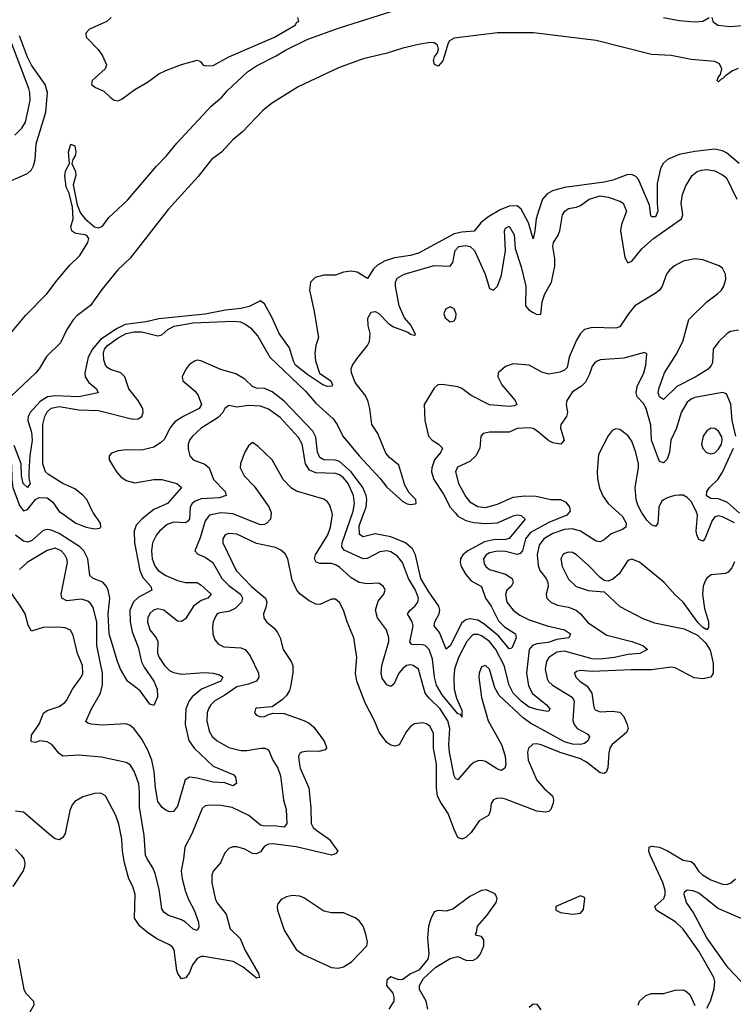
# Model space of a CAD drawing. Header units: inches. Extents: x 1694797 to 1849917, y 907313 to 1017959.
# Tile 117 of 256: x 1724271 to 1727884, y 957514 to 962498. Entities that reach past the tile are written whole.
import ezdxf

# ---------------------------------------------------------------- set-up
doc = ezdxf.new("R2010")
doc.units = ezdxf.units.IN
doc.header["$MEASUREMENT"] = 0
doc.layers.add('B7925', color=7, linetype='Continuous')
doc.layers.add('B7926', color=7, linetype='Continuous')

msp = doc.modelspace()

# ---------------------------------------------------------------- linework, layer by layer
at = {"layer": 'B7925', "color": 5}
for points, elevation in [([(1725281.6, 960000), (1725231.8, 959990), (1725210, 959961.5), (1725184.1, 959875.8), (1725158.4, 959810), (1725173.2, 959793.2), (1725210, 959778.5), (1725249.4, 959750), (1725293.8, 959670), (1725330, 959634), (1725388.4, 959590), (1725399.3, 959570), (1725393.6, 959550), (1725361.7, 959518.3), (1725330, 959502.9), (1725284.4, 959495.6), (1725271.5, 959490), (1725262.1, 959477.9), (1725250.2, 959450), (1725246.9, 959426.9), (1725249.3, 959389.3), (1725259, 959359), (1725277, 959337), (1725304.3, 959324.3), (1725390, 959318.4), (1725413.1, 959310), (1725438.2, 959278.2), (1725480.6, 959190), (1725482, 959170), (1725470, 959149.9), (1725430, 959134.7), (1725370, 959121.5), (1725310, 959078.7), (1725259.3, 959050), (1725238.6, 959030), (1725226.4, 959010), (1725219.8, 958990), (1725218.7, 958950), (1725230, 958897.1), (1725246.2, 958870), (1725270, 958847.8), (1725330, 958813.5), (1725390, 958798.3), (1725420.8, 958799.2), (1725491.6, 958811.6), (1725511.6, 958811.6), (1725530, 958801.6), (1725552.9, 958750), (1725578.5, 958710), (1725591.3, 958670), (1725606, 958550), (1725619.6, 958499.6), (1725624.1, 958430), (1725609.2, 958410.8), (1725557.8, 958417.8), (1725510, 958416.3), (1725490, 958421.1), (1725430.8, 958470), (1725346.6, 958510), (1725290, 958520.7), (1725237.2, 958522.8), (1725210, 958518.7), (1725194, 958506), (1725142.4, 958377.6), (1725107, 958310), (1725101, 958250), (1725088.5, 958190), (1725092.9, 958150), (1725110, 958084.9), (1725125.2, 958045.2), (1725154.5, 957990), (1725176.5, 957930), (1725177.7, 957902.3), (1725170, 957888), (1725150, 957894.7), (1725110.6, 957930.6), (1725090, 957941.5), (1725024.2, 957964.2), (1725001.2, 957981.2), (1724990, 957996.9), (1724977.6, 958097.6), (1724956, 958176), (1724945.1, 958205.1), (1724915.9, 958250), (1724908.1, 958270), (1724900.7, 958370), (1724877.7, 958510), (1724877.9, 958590), (1724873.4, 958630), (1724850, 958695.1), (1724830, 958725.7), (1724810, 958738), (1724684.8, 958764.8), (1724570, 958775.4), (1724490, 958771), (1724470, 958783), (1724433, 958830), (1724410, 958842.7), (1724372.8, 958847.3), (1724350, 958838.9), (1724330, 958843.7), (1724328.1, 958848.1), (1724330, 958875.8), (1724370, 958932.2), (1724391.3, 958988.7), (1724410, 959001), (1724470, 959021.8), (1724498.8, 959041.2), (1724508.3, 959051.7), (1724538.7, 959110), (1724582.5, 959170), (1724590, 959188.2), (1724588.4, 959230), (1724564.1, 959290), (1724542.2, 959382.2), (1724527.9, 959407.9), (1724500.8, 959420.8), (1724463.3, 959423.3), (1724390, 959421.1), (1724330, 959403), (1724313.8, 959433.8), (1724298.5, 959490), (1724275.6, 959530), (1724210, 959620.2)], 660), ([(1724927, 960000), (1724889.5, 959970), (1724860.9, 959939.1), (1724850.1, 959909.9), (1724852.9, 959850), (1724878.9, 959710), (1724894.3, 959674.3), (1724934.2, 959630), (1724939.6, 959610), (1724870, 959573.4), (1724847.9, 959552.1), (1724829.3, 959510), (1724830.8, 959450), (1724840.4, 959400.4), (1724870, 959321.5), (1724887.4, 959247.4), (1724900.4, 959220.4), (1724949.2, 959150), (1724967.2, 959110), (1724968.5, 959070), (1724950, 959026.6), (1724930, 959033.3), (1724880.5, 959100.5), (1724816.3, 959150), (1724781.4, 959210), (1724765.6, 959250), (1724724.7, 959390), (1724719.5, 959490), (1724726.5, 959570), (1724718.5, 959610), (1724709.6, 959629.6), (1724691.4, 959651.4), (1724643, 959670), (1724625.2, 959685.2), (1724616, 959770), (1724595.9, 959810), (1724575.4, 959830), (1724470, 959896.7), (1724430, 959914.9), (1724410, 959918.1), (1724390, 959912.8), (1724330, 959860.1), (1724310, 959853.4), (1724290, 959858.9), (1724250, 959889.1)], 620), ([(1725131.7, 960000), (1725130.1, 959970), (1725121.2, 959958.8), (1725110, 959951.8), (1725050, 959955.1), (1725017.3, 959942.7), (1724978.5, 959910), (1724963.2, 959890), (1724943.9, 959850), (1724938.2, 959810), (1724941.1, 959770), (1724954.3, 959734.3), (1724972.5, 959710), (1725010, 959685.3), (1725070, 959659.6), (1725110, 959649.6), (1725170, 959649.3), (1725190, 959636.5), (1725240.3, 959590), (1725223.8, 959570), (1725190, 959559), (1725151.6, 959530), (1725110, 959465.7), (1725090, 959452), (1725070, 959454), (1725000.4, 959510), (1724970, 959516), (1724948.1, 959510), (1724930, 959491.9), (1724919.4, 959470), (1724917.6, 959450), (1724929.4, 959410), (1724961.3, 959370), (1724970.2, 959350.2), (1724968.1, 959291.9), (1724977, 959270), (1725004.8, 959230), (1725030, 959204.3), (1725050, 959193.3), (1725090, 959184.7), (1725206, 959194), (1725250, 959191.2), (1725282.4, 959182.4), (1725300.2, 959170), (1725290, 959149.9), (1725191, 959109), (1725143.6, 959070), (1725128.1, 959050), (1725111.5, 959010), (1725109.1, 958930), (1725127.9, 958850), (1725153.9, 958810), (1725250, 958719.8), (1725355.1, 958675.1), (1725363.4, 958663.4), (1725368.5, 958631.5), (1725350, 958619.8), (1725310, 958635), (1725250, 958638.5), (1725170, 958659.1), (1725130, 958663.2), (1725109, 958650), (1725070, 958518), (1725050, 958490.6), (1725030, 958488.7), (1725010, 958497.7), (1724992.3, 958510), (1724970, 958541.6), (1724958.1, 958610), (1724952, 958692), (1724939.7, 958750), (1724919.9, 958799.9), (1724890, 958856.2), (1724850, 958909), (1724830, 958925.3), (1724810, 958933.3), (1724687.8, 958927.8), (1724631.9, 958931.9), (1724616.6, 958936.6), (1724606.2, 958946.2), (1724634.5, 959010), (1724679.9, 959090), (1724689.4, 959130.6), (1724689.4, 959190.6), (1724661.3, 959330), (1724662, 959450), (1724642.1, 959522.1), (1724630, 959543.1), (1724615.7, 959555.7), (1724584.4, 959564.4), (1724510, 959557), (1724484.6, 959570), (1724480.8, 959590), (1724512.4, 959750), (1724509.8, 959770), (1724500.2, 959790), (1724481.4, 959810), (1724450, 959822.7), (1724410, 959811.2), (1724308, 959750), (1724270, 959715.3)], 640), ([(1724483.6, 960000), (1724554.8, 959950), (1724607, 959930), (1724650, 959921.7), (1724675.9, 959924.1), (1724682.4, 959930), (1724679.2, 959950), (1724643.8, 960000)], 580), ([(1725543.6, 960000), (1725541.4, 959970), (1725522.8, 959950), (1725510, 959943), (1725490, 959940.9), (1725350, 959997.2), (1725312.5, 960000)], 660), ([(1727304.9, 960000), (1727323.2, 959983.2), (1727341.1, 959950), (1727339.5, 959930), (1727322.7, 959917.3), (1727265, 959895), (1727230, 959865.3), (1727210, 959854.8), (1727190, 959859.4), (1727110, 959908.8), (1727070, 959920.6), (1727030, 959917.5), (1726970, 959897.7), (1726924.8, 959870), (1726901, 959839), (1726890.5, 959790), (1726895.7, 959735.7), (1726904.8, 959710), (1726936, 959670), (1726944.5, 959650), (1726947, 959630), (1726936.5, 959590), (1726938, 959578), (1726939.5, 959570), (1726959.5, 959550), (1726994.5, 959534.5), (1727050, 959523.8), (1727088.8, 959508.8), (1727110.6, 959490.6), (1727150, 959444.7), (1727243.3, 959383.3), (1727370.4, 959350), (1727426, 959330), (1727450.4, 959310), (1727410.8, 959290), (1727350, 959285.3), (1727282.4, 959270), (1727210, 959261.2), (1727170, 959262.3), (1727030, 959302.3), (1726990, 959297.1), (1726950.9, 959270), (1726937.7, 959250), (1726931.4, 959210), (1726941.4, 959161.4), (1726948.4, 959148.4), (1726968.3, 959130), (1727068.8, 959068.8), (1727077.8, 959050), (1727071.5, 958951.5), (1727077.9, 958930), (1727093.5, 958910), (1727143.4, 958883.4), (1727155.2, 958870), (1727150, 958849.8), (1727130, 958834.4), (1727110.1, 958829.9), (1727070, 958830.8), (1727030, 958843.7), (1726857.5, 958937.5), (1726822, 958962), (1726698.2, 959078.2), (1726676, 959116), (1726650, 959211.2), (1726630, 959229.6), (1726610, 959222), (1726597.4, 959190), (1726595.6, 959170), (1726610, 959066.8), (1726643.2, 958950), (1726710.9, 958830), (1726729.4, 958770), (1726732.4, 958727.6), (1726726.7, 958710), (1726710, 958697.7), (1726690, 958703.7), (1726630, 958742.9), (1726610, 958748.8), (1726590, 958747.5), (1726570, 958738.3), (1726550, 958720.8), (1726490, 958649.7), (1726477.1, 958657.1), (1726470.7, 958670.7), (1726447.5, 958790), (1726443.1, 958830), (1726448.7, 958910), (1726438.7, 958950), (1726400.3, 959010), (1726343.7, 959063.7), (1726323.1, 959090), (1726290, 959210.7), (1726262.9, 959230), (1726250, 959233.5), (1726230, 959229.8), (1726210, 959214.3), (1726190.9, 959190), (1726166, 959134), (1726150, 959123.7), (1726130, 959130.8), (1726105.7, 959165.8), (1726101.2, 959190), (1726104.7, 959230), (1726139.5, 959350), (1726140.6, 959370), (1726128.1, 959410), (1726083.4, 959470), (1726073, 959510), (1726085.4, 959554.6), (1726115.1, 959590), (1726121.6, 959610), (1726113.6, 959630), (1726090, 959646), (1726030, 959642), (1725990, 959649.8), (1725950, 959673.3), (1725890, 959727.8), (1725870, 959738.5), (1725850, 959745), (1725790, 959745.9), (1725772.8, 959752.8), (1725763.7, 959770), (1725768, 959790), (1725831.8, 959890), (1725845.4, 959930), (1725854.3, 959994.3), (1725852.8, 960000)], 660), ([(1727049.2, 960000), (1727040.8, 959990), (1726950, 959953.5), (1726856.7, 959903.3), (1726831.3, 959870), (1726816.3, 959810), (1726804.1, 959795.9), (1726790, 959790.9), (1726730, 959806.9), (1726690, 959807.5), (1726650, 959798.8), (1726632.3, 959790), (1726619.4, 959770), (1726623.3, 959743.3), (1726631.1, 959730), (1726650, 959715.7), (1726730.9, 959690.9), (1726764.9, 959670), (1726770.2, 959650), (1726759.1, 959630), (1726737.5, 959610), (1726730.9, 959589.1), (1726738, 959550), (1726770, 959508.7), (1726803.6, 959483.6), (1726850, 959459.8), (1726942, 959430), (1727030.1, 959410.1), (1727059.7, 959390), (1727050.6, 959370), (1726990, 959360.3), (1726946.3, 959346.3), (1726890, 959338.9), (1726867.5, 959330), (1726849.7, 959310), (1726837.8, 959190), (1726846.5, 959126.5), (1726868, 959088), (1726939, 959030), (1726955.8, 959010), (1726950, 958998.4), (1726943.4, 958996.6), (1726890, 959005.8), (1726850, 959018.9), (1726810, 959048), (1726770.3, 959090), (1726748.7, 959130), (1726724.5, 959230), (1726682.5, 959310), (1726650, 959351.2), (1726610, 959379), (1726590, 959386.4), (1726570, 959385.4), (1726560.3, 959379.7), (1726534.2, 959350), (1726493.5, 959270), (1726472.7, 959210), (1726469.1, 959169.1), (1726471.3, 959110), (1726483.3, 959063.3), (1726510, 959003), (1726510, 958967.3), (1726502, 958982), (1726490, 958985.3), (1726410, 959081.4), (1726380.5, 959130), (1726370.6, 959170), (1726361.6, 959261.6), (1726344.9, 959310), (1726323.5, 959330), (1726310, 959334.3), (1726255.7, 959335.7), (1726246.7, 959346.7), (1726263.7, 959430), (1726258.3, 959450), (1726235, 959490), (1726247.3, 959510), (1726272.2, 959530), (1726287.4, 959550), (1726289.4, 959570), (1726275.7, 959610), (1726239.9, 959670), (1726209.9, 959750), (1726183.5, 959783.5), (1726150, 959805.2), (1726130, 959809.4), (1726094.5, 959805.5), (1726030, 959771.1), (1726010, 959769.4), (1725913.3, 959813.3), (1725901.8, 959830), (1725903.8, 959850), (1725955.8, 960000)], 640), ([(1726476.8, 960000), (1726490, 959985.2), (1726530, 959964), (1726570, 959952.4), (1726630, 959947.6), (1726690, 959952), (1726770, 959987.1), (1726790, 959991.4), (1726810, 959988.4), (1726830.2, 959970), (1726750, 959873), (1726730, 959866.5), (1726670, 959865), (1726625.1, 959854.9), (1726539.5, 959810), (1726514.7, 959790), (1726502.7, 959770), (1726501.1, 959750), (1726506.8, 959730), (1726529.1, 959690), (1726557.4, 959657.4), (1726609, 959629), (1726630.1, 959570), (1726658.2, 959530), (1726694.9, 959454.9), (1726724.9, 959424.9), (1726780.7, 959390), (1726784.8, 959370), (1726762.4, 959317.6), (1726750, 959314.5), (1726697.6, 959377.6), (1726620.9, 959440.9), (1726590, 959459.5), (1726550, 959465.5), (1726530, 959460.5), (1726510, 959445.7), (1726450, 959329), (1726430, 959312.1), (1726395.7, 959395.7), (1726369.8, 959430), (1726372.2, 959450), (1726394.8, 959490), (1726398.3, 959510), (1726393.2, 959530), (1726342.3, 959602.3), (1726302.2, 959670), (1726275.8, 959790), (1726260.5, 959820.5), (1726223.7, 959850), (1726150, 959880.6), (1726070, 959895.1), (1726010, 959880.7), (1725991.9, 959891.9), (1725990, 959936), (1726013.7, 960000)], 620), ([(1727504.6, 960000), (1727501.3, 959950), (1727490, 959933), (1727470, 959941), (1727445.8, 959965.8), (1727422.7, 960000)], 660), ([(1727890, 959951.5), (1727830, 959981.4), (1727810, 959986.9), (1727790, 959982), (1727776.8, 959963.2), (1727740.2, 959870), (1727730, 959859.2), (1727710, 959867.9), (1727699.2, 959890), (1727695.9, 959910), (1727703.4, 959990), (1727700.1, 960000)], 660), ([(1727890, 959754.5), (1727877, 959723), (1727858.7, 959701.3), (1727844.8, 959695.2), (1727771.4, 959688.6), (1727750, 959671.8), (1727742, 959658), (1727731, 959629), (1727728.7, 959590), (1727738, 959518), (1727758.3, 959450), (1727758.4, 959421.6), (1727750, 959409), (1727730, 959420.9), (1727705.5, 959445.5), (1727630.7, 959550), (1727588, 959588), (1727533.3, 959650), (1727410, 959753.2), (1727370, 959768.4), (1727350, 959760.5), (1727306.3, 959693.7), (1727273.5, 959666.5), (1727250, 959656.4), (1727230, 959659.8), (1727210, 959674.8), (1727150, 959736.8), (1727090, 959789.8), (1727070, 959801.2), (1727050, 959803.8), (1727030, 959796.4), (1727021.7, 959790), (1727011.5, 959770), (1727017.2, 959730), (1727050, 959666.5), (1727089.2, 959629.2), (1727150, 959608.3), (1727230, 959602.7), (1727310, 959527.7), (1727426.9, 959466.9), (1727485.6, 959445.6), (1727635.5, 959415.5), (1727702.8, 959382.8), (1727743.4, 959343.4), (1727767.2, 959307.2), (1727781.8, 959241.8), (1727781.7, 959190), (1727770, 959169.7), (1727730, 959161.1), (1727686.5, 959166.5), (1727590, 959217), (1727570, 959221.2), (1727470, 959207.3), (1727367.6, 959207.6), (1727170, 959198.8), (1727110, 959203.9), (1727090, 959199.2), (1727080.8, 959190), (1727087, 959170), (1727106.8, 959150), (1727144.6, 959124.6), (1727168.6, 959090), (1727178.6, 959018.6), (1727184.6, 959004.6), (1727210, 958995.2), (1727270, 958998.9), (1727310, 958992.9), (1727330, 958970.3), (1727347.1, 958930), (1727351.8, 958910), (1727342.7, 958890), (1727271.1, 958830), (1727259.1, 958810), (1727253.3, 958786.7), (1727248.1, 958711.9), (1727239.7, 958690), (1727230, 958682.4), (1727210, 958685.8), (1727140.4, 958740.4), (1727110, 958756.2), (1727008.3, 958788.3), (1726911.7, 958828.3), (1726890, 958832.9), (1726868.6, 958831.4), (1726846.8, 958810), (1726842.2, 958790), (1726845.4, 958750), (1726889.3, 958649.3), (1726926.9, 958606.9), (1726968.2, 958570), (1726973.9, 958550), (1726972.4, 958532.4), (1726959.5, 958500.5), (1726950.1, 958489.9), (1726933.8, 958486.2), (1726890, 958491.2), (1726730, 958552.5), (1726710, 958557), (1726684.3, 958555.7), (1726670.2, 958549.8), (1726657.4, 958530), (1726653.8, 958490), (1726645.3, 958470), (1726596.7, 958443.3), (1726556.7, 958383.3), (1726530, 958359.4), (1726510, 958349.8), (1726490, 958359.1), (1726470, 958399.8), (1726440.5, 958480.5), (1726400.3, 958540.3), (1726386.2, 958570), (1726380.6, 958610), (1726380.6, 958730), (1726365.5, 958810), (1726365.4, 958885.4), (1726350, 958921.1), (1726330, 958934.5), (1726310, 958939.8), (1726270, 958934.8), (1726250, 958921), (1726230, 958896), (1726192.8, 958827.2), (1726170, 958820.5), (1726150, 958825.4), (1726130, 958839.7), (1726091.2, 958891.2), (1726067.7, 958950), (1726020.2, 959040.2), (1725977.7, 959150), (1725971.6, 959190), (1725977.4, 959270), (1725962.8, 959370), (1725928.7, 959450), (1725909.7, 959510), (1725890, 959547.6), (1725870, 959564.4), (1725850, 959565.1), (1725790, 959538.3), (1725770, 959539.7), (1725736.5, 959556.5), (1725690, 959591.8), (1725674.2, 959610), (1725650, 959661.6), (1725629, 959770), (1725614.3, 959794.3), (1725592.4, 959812.4), (1725566, 959826), (1725470, 959847.2), (1725370, 959894), (1725330, 959898), (1725310.4, 959890), (1725299.3, 959870), (1725299.8, 959850), (1725366.7, 959710), (1725444.5, 959630), (1725514.7, 959570), (1725521.5, 959550), (1725517.5, 959522.5), (1725504.9, 959490), (1725506.3, 959470), (1725520.3, 959450), (1725558.9, 959418.9), (1725576.8, 959396.8), (1725589.3, 959369.3), (1725605.4, 959310), (1725646, 959250), (1725653.8, 959230), (1725653.5, 959193.5), (1725644.2, 959130), (1725636.8, 959103.2), (1725622.1, 959077.9), (1725602.3, 959057.7), (1725550, 959019.5), (1725470, 959013.3), (1725464, 959010), (1725459.1, 958990), (1725470, 958977.3), (1725490, 958968.7), (1725510, 958970.7), (1725530, 958982), (1725552.8, 958987.2), (1725610, 958986.7), (1725710, 958950.2), (1725736.9, 958936.9), (1725758.9, 958918.9), (1725810.4, 958850), (1725824, 958816), (1725824.9, 958810), (1725817.2, 958802.8), (1725786.3, 958793.7), (1725730, 958795.5), (1725699.1, 958790), (1725690, 958783.6), (1725682.8, 958770), (1725683.8, 958750), (1725690.4, 958709.6), (1725735.2, 958610), (1725745.6, 958510), (1725746, 958430), (1725756.5, 958410), (1725770, 958397.7), (1725838.6, 958350), (1725882, 958290), (1725870, 958276), (1725850, 958269.8), (1725670.8, 958310.8), (1725552.9, 958327.1), (1725530, 958325.3), (1725510, 958314.7), (1725490, 958286), (1725470, 958275.2), (1725450, 958278.1), (1725410, 958300.3), (1725370, 958312), (1725350, 958311.1), (1725330, 958302.4), (1725310, 958280.9), (1725287.6, 958230), (1725251.7, 958190), (1725243.6, 958170), (1725243.5, 958130), (1725259.8, 958050), (1725269.5, 958029.6), (1725316.3, 957970), (1725336.1, 957896.1), (1725388, 957848), (1725411.4, 957790), (1725480.3, 957670), (1725484.7, 957650), (1725470, 957647.1), (1725402.7, 957702.7), (1725351.2, 957731.2), (1725203.9, 957756), (1725190, 957755.8), (1725170, 957746.5), (1725145.5, 957714.5), (1725130, 957674.5), (1725112.1, 957647.9), (1725090, 957642.9), (1725070.8, 957670.8), (1725066.1, 957686.1), (1725052.4, 957790), (1725044, 957804), (1725030, 957816.1), (1724965.2, 957845.2), (1724917.6, 957877.5), (1724879.2, 957910), (1724852.1, 957950), (1724856.1, 958070), (1724844.1, 958110), (1724823.7, 958150), (1724801.5, 958230), (1724791.3, 958290), (1724788.8, 958350), (1724773.2, 958426.8), (1724758, 958470), (1724704.5, 958570), (1724682.3, 958582.3), (1724650, 958582), (1724590, 958564.4), (1724550, 958540.5), (1724536.5, 958523.5), (1724525.1, 958494.9), (1724500.4, 958379.6), (1724490, 958359), (1724470, 958346), (1724450, 958352.3), (1724430, 958367.3), (1724290, 958486.6), (1724250, 958492.3)], 680), ([(1727750, 957494.4), (1727768.4, 957530), (1727787.5, 957592.5), (1727790.9, 957630), (1727786, 957650), (1727710, 957783.9), (1727630, 957894.4), (1727593.6, 957930), (1727494.4, 957990), (1727487, 958010), (1727531.8, 958050), (1727539.6, 958070), (1727539, 958090), (1727527, 958130), (1727463.9, 958270), (1727456.8, 958290), (1727458.7, 958310), (1727470, 958315.4), (1727510, 958308.9), (1727551.1, 958291.1), (1727630, 958243.3), (1727670, 958236.3), (1727684.6, 958224.6), (1727708.5, 958188.5), (1727728.4, 958170), (1727770, 958145.1), (1727830, 958122.7), (1727850, 958121.4), (1727870, 958127.7), (1727895.8, 958150)], 680), ([(1724250, 958299), (1724278.5, 958270), (1724291.2, 958250), (1724296.9, 958230), (1724295.6, 958210), (1724287.6, 958190), (1724235.6, 958110)], 680), ([(1726336.8, 957490), (1726329.8, 957530), (1726295.6, 957590), (1726295.1, 957610), (1726315.8, 957644.2), (1726378.3, 957701.7), (1726450, 957745.8), (1726490, 957755.5), (1726530, 957737), (1726564.7, 957735.3), (1726589.4, 957750), (1726604.2, 957770), (1726620.5, 957810), (1726620.9, 957840.9), (1726610, 957857.2), (1726583.1, 957863.1), (1726578, 957870), (1726583.1, 957876.9), (1726589.5, 957910), (1726636.1, 957963.9), (1726683.5, 958030), (1726687.8, 958050), (1726679.5, 958070), (1726670, 958077.6), (1726633.2, 958093.2), (1726610, 958090.9), (1726550, 958059.8), (1726464.8, 957995.2), (1726430, 957986.2), (1726390, 957989.7), (1726370, 957982), (1726352.4, 957947.6), (1726340.9, 957910), (1726336, 957850), (1726343, 957770), (1726336.7, 957743.3), (1726292.4, 957687.6), (1726250, 957669.3), (1726210, 957639.3), (1726190, 957638), (1726150, 957653.6), (1726130, 957637.2), (1726127.6, 957610), (1726161, 957570), (1726166, 957550), (1726164.7, 957530), (1726140.7, 957490)], 720), ([(1727923.2, 957630), (1727858.3, 957698.3), (1727750.9, 957850), (1727680.6, 957980.6), (1727646.5, 958030), (1727634.8, 958070), (1727636.6, 958083.4), (1727650, 958093.8), (1727678, 958090), (1727710, 958077.8), (1727810, 957998.9), (1727930, 957946.5)], 660), ([(1724263.1, 957743.1), (1724292.5, 957590), (1724301.5, 957570), (1724340.6, 957530), (1724343.2, 957510), (1724309.2, 957450), (1724303, 957430), (1724302.1, 957410), (1724314.1, 957350), (1724314.1, 957305.9), (1724309, 957271), (1724290, 957256.5), (1724187.5, 957310)], 680), ([(1727402.2, 957510), (1727409.2, 957530), (1727441.4, 957558.6), (1727470, 957568.1), (1727530, 957568.7), (1727590, 957586.4), (1727628.1, 957588.1), (1727642.1, 957582.1), (1727663.4, 957563.4), (1727690, 957508.2)], 680), ([(1726850, 957500.2), (1726870, 957516.9), (1726890, 957514.9), (1726910, 957486.4)], 680)]:
    msp.add_lwpolyline(points, dxfattribs=dict(at, elevation=elevation))
at = {"layer": 'B7925', "color": 5, "elevation": 720}
for points in [[(1725650, 958065.4), (1725621.4, 958058.6), (1725595.3, 958044.7), (1725577.6, 958022.4), (1725573.7, 958010), (1725576.1, 957990), (1725609.6, 957890), (1725670, 957791), (1725706.1, 957766.1), (1725850, 957700.5), (1725882.6, 957697.4), (1725910, 957703.8), (1725951, 957729), (1726028.3, 957810), (1726032.4, 957830), (1726024.1, 957870), (1726009.8, 957910), (1725990, 957937.6), (1725970, 957952.4), (1725910, 957977.4), (1725850, 957977.1), (1725810, 957985.7), (1725710, 958054), (1725690, 958061.4)], [(1727110, 958064), (1726984.7, 958010), (1726984.7, 957990), (1727010, 957978.8), (1727070, 957970.8), (1727110, 957976), (1727125.6, 957994.4), (1727132.7, 958050), (1727130, 958055.3)]]:
    msp.add_lwpolyline(points, close=True, dxfattribs=at)
at = {"layer": 'B7926', "color": 5}
for points, elevation in [([(1724207.4, 960890), (1724299.6, 961000.4), (1724408.4, 961110), (1724459.9, 961180.1), (1724524.4, 961255.6), (1724574.8, 961305.2), (1724615.6, 961370), (1724620.2, 961390), (1724610, 961405.7), (1724601.3, 961410), (1724556.2, 961416.2), (1724542.7, 961422.7), (1724535, 961430), (1724530.4, 961450), (1724541.1, 961490), (1724539, 961550), (1724520.6, 961620.6), (1724506.9, 961650), (1724498.6, 961710), (1724504, 961736), (1724522.4, 961770), (1724517.8, 961830), (1724530, 961868), (1724550, 961859.1), (1724555.9, 961830), (1724552.1, 961810), (1724539.6, 961790), (1724534.7, 961770), (1724553.8, 961730), (1724554.7, 961710), (1724542.4, 961662.4), (1724561.9, 961561.9), (1724579.5, 961519.5), (1724602.9, 961490), (1724649.7, 961449.7), (1724670, 961444.9), (1724690, 961453.4), (1724722.6, 961497.4), (1724815.9, 961584.1), (1724962.7, 961757.3), (1725012.9, 961807.1), (1725067.3, 961872.7), (1725239.6, 962060.4), (1725294, 962106), (1725321.9, 962138.1), (1725425.1, 962234.9), (1725470, 962264.7), (1725570, 962315.5), (1725616, 962344), (1725730, 962399.2), (1725890, 962457.7), (1726188.8, 962551.2)], 540), ([(1724734.6, 962510), (1724711.4, 962488.6), (1724624.9, 962450), (1724606.4, 962430), (1724607.3, 962410), (1724668.3, 962348.3), (1724690, 962315.5), (1724710.2, 962270), (1724703.8, 962250), (1724638, 962190), (1724634, 962170), (1724655, 962155), (1724697.1, 962137.1), (1724730, 962103.8), (1724750, 962090.5), (1724770, 962088.5), (1724790, 962098.4), (1724854.5, 962145.5), (1724918.2, 962181.8), (1724975.8, 962224.2), (1725010, 962242), (1725090, 962271), (1725170, 962293), (1725186.1, 962286.1), (1725198.4, 962270), (1725210, 962264.5), (1725250, 962267), (1725330.3, 962309.7), (1725560.4, 962410), (1725666, 962470), (1725674.9, 962485.1), (1725684, 962490), (1725679, 962510)], 560), ([(1727530.3, 962510.3), (1727610, 962493.8), (1727690, 962487.2), (1727730, 962491.7), (1727762, 962510)], 540), ([(1727774.7, 962510), (1727779.8, 962490), (1727806.5, 962470), (1727870, 962464.8), (1727930, 962469.1)], 540), ([(1727908.8, 962251.2), (1727880.7, 962239.3), (1727845.2, 962214.8), (1727830, 962198.8), (1727822.2, 962197.8), (1727810, 962183.1), (1727802.3, 962190), (1727809.3, 962210), (1727819.1, 962220.9), (1727826.7, 962250), (1727814.2, 962274.2), (1727790, 962286.5), (1727670, 962297.5), (1727570, 962317.5), (1727470, 962322.8), (1727190, 962393.2), (1726872, 962432), (1726690, 962431.6), (1726470, 962404.9), (1726447.8, 962392.2), (1726439.7, 962380.3), (1726412.7, 962290), (1726390, 962263.2), (1726370.9, 962270.9), (1726366.5, 962290), (1726370.8, 962310), (1726386.4, 962330), (1726392.2, 962350), (1726386.1, 962370), (1726370, 962381.2), (1726350, 962382.9), (1726290, 962372.9), (1726210, 962353.8), (1726131.6, 962328.4), (1726010, 962300.4), (1725885.5, 962254.5), (1725681, 962159), (1725545.8, 962074.2), (1725502, 962038), (1725399.6, 961930), (1725349.3, 961890.7), (1725291.9, 961828.1), (1725242.7, 961790), (1725175.1, 961704.9), (1725022.5, 961537.5), (1724830, 961291), (1724768, 961232), (1724687.4, 961132.6), (1724630, 961051.9), (1724560.9, 960999.1), (1724541.1, 960978.9), (1724509.5, 960930.5), (1724476.8, 960863.2), (1724406.4, 960793.6), (1724370, 960731.8), (1724350.8, 960709.2), (1724227.7, 960592.3)], 540), ([(1724230, 961683.7), (1724310, 961720.2), (1724330, 961738.2), (1724341.4, 961758.6), (1724348.4, 961790), (1724354.5, 961870), (1724402.5, 962030), (1724411.1, 962130), (1724399.1, 962170), (1724330, 962267.8), (1724310, 962308.2), (1724270, 962417.4)], 560), ([(1724246.1, 961913.9), (1724282, 961950), (1724299.5, 961980.5), (1724323.9, 962090), (1724322.3, 962130), (1724316.7, 962150), (1724225.5, 962390)], 580), ([(1727914.2, 961770), (1727850, 961824.7), (1727830, 961834.6), (1727790, 961843), (1727690, 961831.3), (1727610, 961815.2), (1727551.7, 961790), (1727529.5, 961770), (1727515.5, 961744.5), (1727499.1, 961670), (1727498.6, 961570), (1727502.7, 961530), (1727490, 961499.8), (1727470, 961501.1), (1727467.2, 961507.2), (1727460.3, 961560.3), (1727403.5, 961690), (1727390, 961705.3), (1727373.5, 961713.5), (1727350, 961714.5), (1727273.7, 961686.3), (1727230, 961675.5), (1727030, 961649.4), (1726968.5, 961631.5), (1726942.3, 961617.7), (1726917.8, 961590), (1726897.3, 961530), (1726885.4, 961490), (1726879.7, 961430), (1726870, 961389.8), (1726846.6, 961470), (1726810, 961539.5), (1726790, 961555.9), (1726750, 961554.9), (1726703.7, 961536.3), (1726641.6, 961498.5), (1726606.4, 961470), (1726572.8, 961427.2), (1726510, 961423.3), (1726470, 961414.9), (1726290, 961316), (1726250, 961304.1), (1726167.8, 961292.2), (1726121.8, 961278.2), (1726083.4, 961256.6), (1726062.5, 961237.5), (1726031.3, 961188.7), (1725979.6, 961219.6), (1725950, 961225.5), (1725910, 961220.5), (1725870, 961205.6), (1725810, 961205), (1725766.6, 961193.4), (1725743.7, 961170), (1725737.6, 961130), (1725760.6, 961030), (1725783.8, 960890), (1725770.4, 960849.6), (1725765.5, 960810), (1725768.1, 960771.9), (1725789, 960709), (1725846.4, 960670), (1725854.9, 960650), (1725850, 960642.9), (1725830, 960641.5), (1725805.1, 960650), (1725730, 960700.7), (1725667.6, 960750), (1725656.5, 960770), (1725637.1, 960837.1), (1725583.9, 960910), (1725550, 960989.7), (1725510, 961059.7), (1725490, 961075.3), (1725432.9, 961047.1), (1725390, 961035.8), (1725312.6, 961027.4), (1725210, 961007.7), (1724975.4, 960984.6), (1724911.2, 960968.8), (1724804.9, 960955.1), (1724764, 960936), (1724680.5, 960879.5), (1724640.1, 960830), (1724617, 960790), (1724600.6, 960710), (1724602.2, 960690), (1724621.7, 960661.7), (1724660.3, 960630), (1724668, 960610), (1724570, 960589.6), (1724450, 960594.8), (1724411.4, 960588.6), (1724373.8, 960566.2), (1724323.2, 960510), (1724313.2, 960490), (1724312.1, 960470), (1724330.9, 960410.9), (1724334.2, 960370), (1724322.3, 960290), (1724317, 960210), (1724317, 960177), (1724323.5, 960150), (1724310.3, 960130), (1724288.6, 960151.4), (1724280.8, 960190), (1724279.1, 960250), (1724243.3, 960343.3)], 560), ([(1724643.8, 960000), (1724642.2, 960002.2), (1724610.5, 960070), (1724590.7, 960090.7), (1724550, 960123.3), (1724490, 960150.1), (1724416, 960196), (1724401, 960210), (1724388.6, 960250), (1724387.4, 960450), (1724397.3, 960490), (1724410, 960512.8), (1724430, 960531.2), (1724470, 960540.5), (1724570, 960523.4), (1724670, 960519.9), (1724844.4, 960475.6), (1724870, 960477.4), (1724890, 960489.8), (1724896.8, 960510), (1724894.1, 960530), (1724870.8, 960570), (1724823.4, 960630), (1724803.2, 960690), (1724783.1, 960710), (1724730, 960728.3), (1724716.9, 960736.9), (1724705.5, 960750), (1724697.2, 960777.2), (1724694.8, 960810), (1724700.8, 960830), (1724714.9, 960850), (1724770, 960888.7), (1724810, 960909.2), (1724850, 960918), (1724890, 960917.6), (1724970, 960898.7), (1724990, 960903), (1725020.1, 960930), (1725053.8, 960946.2), (1725150, 960963.7), (1725352.3, 960972.3), (1725388.5, 960968.5), (1725416.1, 960956.1), (1725439.2, 960939.2), (1725475.9, 960895.9), (1725537.8, 960790), (1725717.6, 960617.6), (1725770, 960557.9), (1725857.4, 960477.4), (1725877.5, 960450), (1725907.4, 960390), (1725989.9, 960290), (1726096.5, 960176.5), (1726130, 960132), (1726210, 960058.8), (1726232.2, 960047.8), (1726250, 960044.6), (1726272.6, 960047.4), (1726279.1, 960050), (1726276.5, 960070), (1726243.3, 960103.3), (1726221.7, 960141.7), (1726190, 960243.9), (1726142.8, 960282.8), (1726124.6, 960304.6), (1726083.6, 960403.6), (1726053.5, 960450), (1726043.8, 960530), (1726033.8, 960570), (1726019, 960599), (1725970, 960662.2), (1725951, 960710), (1725949.7, 960730.3), (1725956.8, 960750), (1725977.6, 960782.4), (1726031.1, 960850), (1726041.6, 960870), (1726044.9, 960910), (1726035.3, 960950), (1726033.3, 960986.7), (1726050, 961018.4), (1726070, 961022), (1726090, 961010.7), (1726139.3, 960959.3), (1726163, 960943), (1726236.1, 960916.1), (1726250, 960906.1), (1726270, 960901.7), (1726275.2, 960904.8), (1726252.4, 960950), (1726218.8, 960990), (1726193, 961050), (1726174.5, 961150), (1726174.2, 961170), (1726182.2, 961190), (1726218.4, 961210), (1726370, 961253.3), (1726450, 961250.7), (1726464.1, 961270), (1726476.4, 961330), (1726494.7, 961350), (1726530, 961356), (1726551.6, 961350), (1726574, 961330), (1726627.2, 961210), (1726650, 961138), (1726670, 961128.5), (1726690.1, 961150), (1726710, 961204.5), (1726731.3, 961330), (1726725.8, 961430), (1726730, 961442.7), (1726750, 961453), (1726774.7, 961410), (1726780.3, 961340.4), (1726810, 961247.8), (1726832.8, 961150), (1726831.9, 961050), (1726848, 961030), (1726870, 961016.6), (1726890, 961005.6), (1726910, 961007.1), (1726916.2, 961070), (1726930.6, 961110), (1726963.6, 961170), (1726979.8, 961250), (1726980.5, 961290), (1726970.2, 961350), (1726973.4, 961370), (1726995.5, 961404.5), (1727005.5, 961430), (1727019.6, 961510), (1727030.4, 961530), (1727050, 961543.1), (1727090, 961548.7), (1727110, 961557.4), (1727154.3, 961590), (1727210, 961606.7), (1727250, 961600.2), (1727310, 961579.8), (1727326, 961570), (1727343.5, 961530), (1727318.8, 961461.2), (1727313.7, 961430), (1727335.1, 961295.1), (1727350, 961268), (1727370, 961276.2), (1727421.2, 961338.8), (1727479.8, 961390), (1727621.3, 961490), (1727628.9, 961510), (1727620.5, 961570), (1727626.1, 961613.9), (1727643.2, 961656.8), (1727675.6, 961710), (1727700.4, 961730), (1727722.9, 961737.1), (1727750, 961739.4), (1727790, 961732.5), (1727830, 961713.6), (1727850, 961698), (1727901.5, 961590)], 580), ([(1727910, 960926.1), (1727870, 960919.6), (1727852.6, 960910), (1727810.6, 960870), (1727781.8, 960830), (1727778.1, 960761.9), (1727772.9, 960747.1), (1727756.6, 960730), (1727691.2, 960688.8), (1727598.3, 960641.7), (1727530, 960576.3), (1727510, 960589.7), (1727503.4, 960610), (1727506.3, 960630), (1727535.9, 960710), (1727595.6, 960804.4), (1727629.2, 960870), (1727659.3, 960980.7), (1727750.5, 961069.5), (1727804.5, 961110), (1727824.5, 961130), (1727836.2, 961150), (1727845.6, 961185.6), (1727844.8, 961210), (1727830, 961240.5), (1727811.9, 961251.9), (1727730, 961283), (1727690, 961287.7), (1727630, 961275.5), (1727587.2, 961252.8), (1727560.9, 961230), (1727546, 961210), (1727523.9, 961150), (1727510.1, 961130), (1727488, 961112), (1727386.2, 961050), (1727352.7, 961010), (1727310, 960943.9), (1727290, 960937.1), (1727170, 960939.9), (1727130, 960929.8), (1727110, 960909.8), (1727090, 960876.4), (1727053.3, 960790), (1727042.5, 960737.5), (1727030, 960724), (1727005.2, 960714.8), (1726950, 960704.7), (1726914.1, 960714.1), (1726850, 960749.7), (1726770, 960755.8), (1726730, 960743.6), (1726693, 960710), (1726692, 960690), (1726712.4, 960650), (1726780.3, 960570), (1726788.5, 960550), (1726776.9, 960543.1), (1726750, 960539.9), (1726650, 960548.9), (1726556.4, 960596.4), (1726510, 960630.9), (1726490, 960640.4), (1726410, 960652.3), (1726387.3, 960650), (1726370, 960632.7), (1726318.9, 960550), (1726323, 960470), (1726341.2, 960390), (1726359.3, 960370), (1726391.3, 960350), (1726412.1, 960330), (1726403.2, 960310), (1726371.3, 960270), (1726357.5, 960230), (1726355.8, 960210), (1726367.4, 960170), (1726416.2, 960096.2), (1726450.1, 960030), (1726476.8, 960000)], 620), ([(1727897.4, 960390), (1727879.2, 960470), (1727871.8, 960551.8), (1727850, 960605.1), (1727830, 960611), (1727690, 960586), (1727670, 960577.9), (1727650, 960561.5), (1727619.8, 960510), (1727596.9, 960430), (1727567.3, 960370), (1727560.9, 960310), (1727550, 960273.6), (1727530, 960255.4), (1727510, 960261.6), (1727470.4, 960370), (1727465.8, 960445.8), (1727442.9, 960530), (1727430, 960555.2), (1727397.9, 960590), (1727391.9, 960610), (1727398, 960642), (1727431.4, 960710), (1727442, 960750), (1727446.6, 960806.6), (1727434.2, 960814.2), (1727330, 960785.7), (1727210, 960775.9), (1727191, 960769), (1727180.5, 960759.5), (1727170, 960744.5), (1727156.4, 960703.6), (1727136.2, 960663.8), (1727116.1, 960643.9), (1727070, 960614.8), (1727041.6, 960570), (1727038.2, 960550), (1727043.9, 960510), (1727040.3, 960490), (1727011.3, 960450), (1727009.4, 960430), (1727027, 960370), (1727010.7, 960350), (1726970, 960355.8), (1726950, 960366), (1726890, 960416.4), (1726870, 960428.7), (1726851.9, 960431.9), (1726790.2, 960429.8), (1726750, 960409.8), (1726649.2, 960410.8), (1726617, 960403), (1726606.4, 960390), (1726600.8, 960330), (1726580.3, 960290), (1726550, 960261.4), (1726487.5, 960232.5), (1726476.9, 960210), (1726493.4, 960150), (1726530, 960082.4), (1726550, 960058.2), (1726590, 960034.5), (1726630, 960028.6), (1726690, 960045.9), (1726770, 960081.4), (1726828.7, 960088.7), (1726886.5, 960086.5), (1726961, 960070), (1727010, 960068.9), (1727035.6, 960055.6), (1727055.4, 960030), (1727057.6, 960010), (1727049.2, 960000)], 640), ([(1726013.7, 960000), (1726024.9, 960030), (1726028, 960070), (1726024.5, 960090), (1726007.6, 960130), (1725950, 960209.6), (1725890, 960261.9), (1725869.4, 960269.4), (1725810, 960270.3), (1725790, 960282.3), (1725779.5, 960310), (1725770, 960384.8), (1725755.3, 960415.3), (1725610, 960566.6), (1725550, 960614.3), (1725511.9, 960631.9), (1725470, 960633.5), (1725450, 960641.1), (1725410, 960678.6), (1725365.3, 960705.3), (1725290, 960727.9), (1725188.2, 960771.8), (1725170, 960774.2), (1725156.3, 960770), (1725130, 960752.9), (1725111.3, 960730), (1725093.8, 960690), (1725097.7, 960670), (1725158.5, 960618.5), (1725175.3, 960595.3), (1725190.6, 960550), (1725179.1, 960530), (1725098.2, 960490), (1725056.9, 960463.1), (1725030.6, 960430), (1725004.4, 960375.6), (1724984.1, 960355.9), (1724950, 960335), (1724890, 960318.5), (1724810, 960320.7), (1724770, 960315.7), (1724736.1, 960303.9), (1724723.1, 960290), (1724723.9, 960270), (1724760.2, 960210), (1724783.5, 960183.5), (1724810, 960165.6), (1724854.3, 960154.3), (1724950, 960171.6), (1724990, 960170.6), (1725066, 960150), (1725090.3, 960130), (1725018.8, 960050), (1724950, 960018.4), (1724927, 960000)], 620), ([(1725955.8, 960000), (1725959.2, 960010), (1725966.1, 960050), (1725960.8, 960090), (1725934.1, 960150), (1725910, 960179.5), (1725890, 960193.9), (1725870, 960201.3), (1725770, 960204.5), (1725738.9, 960218.9), (1725718.7, 960250), (1725700.4, 960350), (1725683.2, 960383.2), (1725590, 960484), (1725530, 960527), (1725490, 960542), (1725430, 960544.6), (1725370, 960536.5), (1725330, 960544.8), (1725310.2, 960529.8), (1725299.3, 960510), (1725275.5, 960484.5), (1725190.2, 960430), (1725145.2, 960390), (1725131.3, 960370), (1725124.7, 960350), (1725124.6, 960324.6), (1725132.8, 960290), (1725148.7, 960270), (1725208.7, 960248.7), (1725230, 960230.2), (1725252.8, 960170), (1725311.8, 960110), (1725316.9, 960090), (1725282.4, 960077.5), (1725190, 960073.1), (1725158.5, 960061.5), (1725143.9, 960050), (1725133.3, 960030), (1725131.7, 960000)], 640), ([(1727422.7, 960000), (1727421.6, 960001.6), (1727400.5, 960040.5), (1727391.8, 960070), (1727387.7, 960130), (1727404.1, 960230), (1727403.4, 960250), (1727390, 960307.3), (1727370, 960364.5), (1727350, 960393.6), (1727310, 960423.6), (1727290, 960427.3), (1727270, 960419.5), (1727250, 960392.7), (1727202, 960298), (1727194.2, 960210), (1727196.1, 960176.1), (1727206.5, 960126.5), (1727225.5, 960085.5), (1727250.4, 960050), (1727304.9, 960000)], 660), ([(1725852.8, 960000), (1725841.6, 960041.6), (1725830, 960057.3), (1725811.1, 960071.1), (1725672.2, 960112.2), (1725646.8, 960126.8), (1725605.1, 960170), (1725549.3, 960270), (1725478, 960338), (1725450, 960358), (1725430, 960341.3), (1725410.3, 960310), (1725388.8, 960251.2), (1725387.4, 960230), (1725407.6, 960190), (1725457.7, 960137.7), (1725532.8, 960032.8), (1725543.9, 960003.9), (1725543.6, 960000)], 660), ([(1723913.3, 960000), (1723907.9, 960030), (1723908.5, 960110), (1723915.3, 960150), (1723937.9, 960190), (1723993.4, 960246.6), (1724030, 960294.3), (1724050, 960305.2), (1724091.9, 960311.9), (1724170, 960315.4), (1724190, 960309.9), (1724210, 960292.4), (1724230, 960243), (1724230.4, 960170), (1724235.5, 960130), (1724270, 960038.4), (1724290, 960012.9), (1724310, 960019.6), (1724350.1, 960070), (1724370, 960079.4), (1724410, 960078.8), (1724437.5, 960057.5), (1724470, 960009.6), (1724483.6, 960000)], 580), ([(1727915.2, 960000), (1727854.1, 960054.2), (1727810, 960073.1), (1727770, 960074.4), (1727748.8, 960088.8), (1727750.5, 960110), (1727764, 960130), (1727805.9, 960170), (1727830, 960207.8), (1727885.9, 960330)], 640), ([(1727700.1, 960000), (1727696.7, 960010), (1727670, 960058.9), (1727650, 960080.3), (1727630, 960090.7), (1727610, 960092.2), (1727587.3, 960090), (1727550, 960078.2), (1727530, 960068.7), (1727520.9, 960059.1), (1727506.5, 960030), (1727504.6, 960000)], 660), ([(1725312.5, 960000), (1725290, 960001.7), (1725281.6, 960000)], 660)]:
    msp.add_lwpolyline(points, dxfattribs=dict(at, elevation=elevation))
for points, elevation in [([(1726450, 961044.7), (1726426.3, 961033.7), (1726418.6, 961010), (1726425.1, 960990), (1726450, 960969.1), (1726470, 960973.4), (1726478.5, 960990), (1726480.2, 961010), (1726470, 961035.4)], 620), ([(1727770, 960431), (1727750, 960417.4), (1727731.5, 960390), (1727723.9, 960350), (1727730, 960328.2), (1727747.8, 960307.8), (1727770, 960300.7), (1727790, 960305.8), (1727810, 960324.3), (1727823.6, 960350), (1727828.4, 960370), (1727826, 960386), (1727810, 960416.1), (1727790, 960429.8)], 660)]:
    msp.add_lwpolyline(points, close=True, dxfattribs=dict(at, elevation=elevation))

doc.saveas('drawing.dxf')
